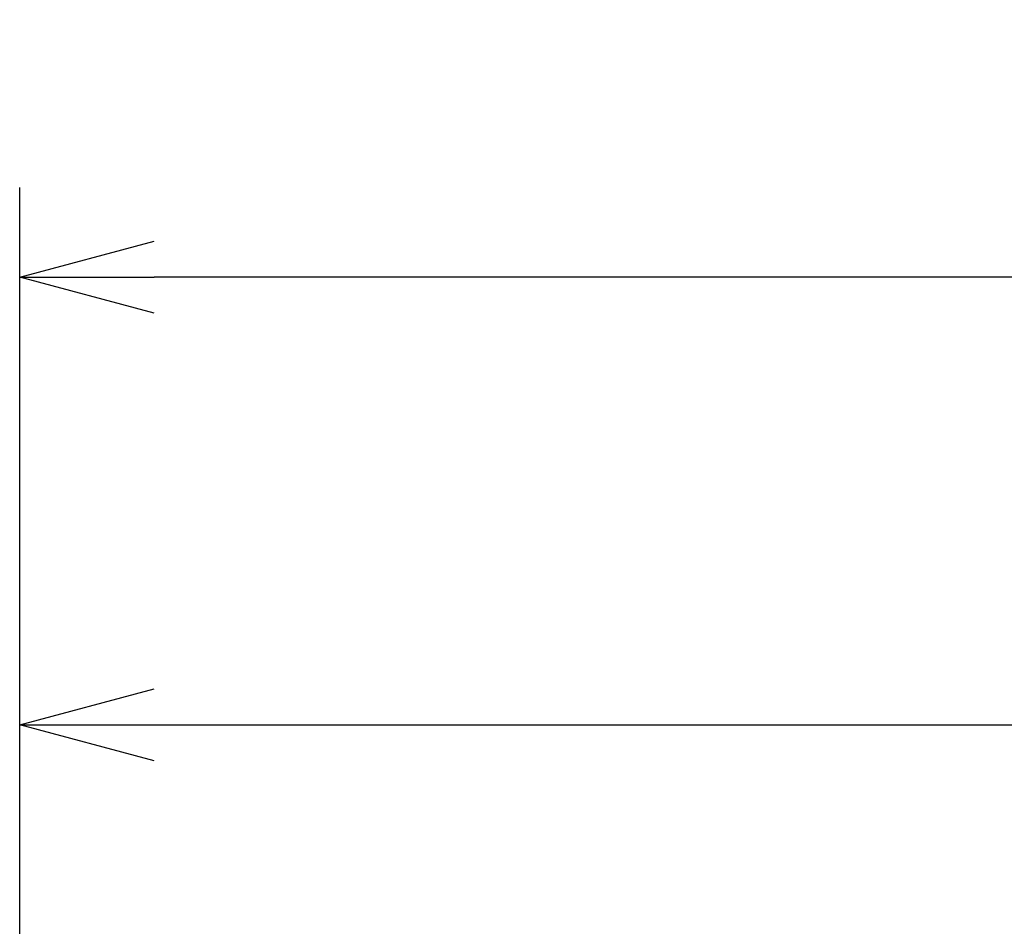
# Model space of a CAD drawing. Extents: x 80 to 394, y 149 to 224.
# Tile 4 of 12: x 112 to 134, y 204 to 224. Entities that reach past the tile are written whole.
import ezdxf

# ---------------------------------------------------------------- set-up
doc = ezdxf.new("R2010")
doc.units = 0
doc.layers.get('0').update_dxf_attribs({"linetype": 'CONTINUOUS'})
doc.layers.get('DEFPOINTS').update_dxf_attribs({"linetype": 'CONTINUOUS'})
doc.layers.add('図枠', color=7, linetype='CONTINUOUS')
doc.layers.add('寸法_文字', color=3, linetype='CONTINUOUS')
doc.layers.get('0').off()
doc.styles.add('DIMENSION', font='isocp.shx', dxfattribs={"bigfont": 'bigfont.shx'})
doc.dimstyles.get("Standard").update_dxf_attribs({"dimtxt": 0.18, "dimasz": 0.18, "dimexe": 0.18, "dimexo": 0.0625, "dimgap": 0.09, "dimtad": 0, "dimtih": 1, "dimtoh": 1, "dimzin": 0, "dimcen": 0.09, "dimazin": 3, "dimtfac": 1, "dimtofl": 0, "dimtmove": 0, "dimatfit": 3})

# ---------------------------------------------------------------- blocks, each defined once
blk = doc.blocks.new('_OPEN30')
at = {"color": 0, "linetype": 'BYBLOCK'}
for p, q in [((-1, 0.2679), (0, 0)), ((0, 0), (-1, -0.2679)), ((0, 0), (-1, 0))]:
    blk.add_line(p, q, dxfattribs=at)
blk = doc.blocks.new('*U55')
at = {"layer": '寸法_文字', "color": 161, "style": 'DIMENSION'}
blk.add_text('150', height=4.5, dxfattribs=at).set_placement((182.441, 208.702))
blk = doc.blocks.new('*D54')
at = {"layer": 'DEFPOINTS', "color": 0, "linetype": 'BYBLOCK'}
for p in [(261.717, 208.202), (261.717, 182.402), (111.717, 181.902)]:
    blk.add_point(p, dxfattribs=at)
at = {"layer": '寸法_文字', "color": 161, "linetype": 'BYBLOCK'}
for p, q in [((111.717, 182.402), (111.717, 210.202)), ((261.717, 182.902), (261.717, 210.202)), ((114.717, 208.202), (258.717, 208.202))]:
    blk.add_line(p, q, dxfattribs=at)
at = {"layer": '図枠'}
blk.add_blockref('*U55', (0, 0), dxfattribs=at)
at = {"layer": '寸法_文字', "color": 161, "linetype": 'BYBLOCK', "xscale": 3, "yscale": 3, "zscale": 3, "rotation": 180}
blk.add_blockref('_OPEN30', (111.717, 208.202), dxfattribs=at)
at = {"layer": '寸法_文字', "color": 161, "linetype": 'BYBLOCK', "xscale": 3, "yscale": 3, "zscale": 3}
blk.add_blockref('_OPEN30', (261.717, 208.202), dxfattribs=at)
blk = doc.blocks.new('*U61')
at = {"layer": '寸法_文字', "color": 161, "style": 'DIMENSION'}
blk.add_text('(255)', height=4.5, dxfattribs=at).set_placement((232.692, 218.927))
blk = doc.blocks.new('*D60')
at = {"layer": 'DEFPOINTS', "color": 0, "linetype": 'BYBLOCK'}
for p in [(111.717, 218.202), (111.717, 181.902), (366.717, 179.252)]:
    blk.add_point(p, dxfattribs=at)
at = {"layer": '寸法_文字', "color": 161, "linetype": 'BYBLOCK'}
for p, q in [((111.717, 182.402), (111.717, 220.202)), ((366.717, 179.752), (366.717, 220.202)), ((363.717, 218.202), (114.717, 218.202))]:
    blk.add_line(p, q, dxfattribs=at)
at = {"layer": '図枠'}
blk.add_blockref('*U61', (0, 0), dxfattribs=at)
at = {"layer": '寸法_文字', "color": 161, "linetype": 'BYBLOCK', "xscale": 3, "yscale": 3, "zscale": 3, "rotation": 180}
blk.add_blockref('_OPEN30', (111.717, 218.202), dxfattribs=at)
at = {"layer": '寸法_文字', "color": 161, "linetype": 'BYBLOCK', "xscale": 3, "yscale": 3, "zscale": 3}
blk.add_blockref('_OPEN30', (366.717, 218.202), dxfattribs=at)

msp = doc.modelspace()

# ---------------------------------------------------------------- dimensions: what is measured, and where the dimension line sits
at = {"layer": '寸法_文字', "color": 3, "linetype": 'BYBLOCK'}
for base, p1, p2, override, picture, middle in [((111.717, 218.202), (366.717, 179.252), (111.717, 181.902), {"dimscale": 1, "dimpost": '(<>)'}, '*D60', (239.217, 221.177)), ((261.717, 208.202), (111.717, 181.902), (261.717, 182.402), {"dimscale": 1}, '*D54', (186.717, 210.952))]:
    dim = msp.add_linear_dim(base=base, p1=p1, p2=p2, dimstyle='Standard', override=override, dxfattribs=at)
    dim.commit()
    dim.dimension.update_dxf_attribs({"geometry": picture, "text_midpoint": middle})

doc.saveas('drawing.dxf')
